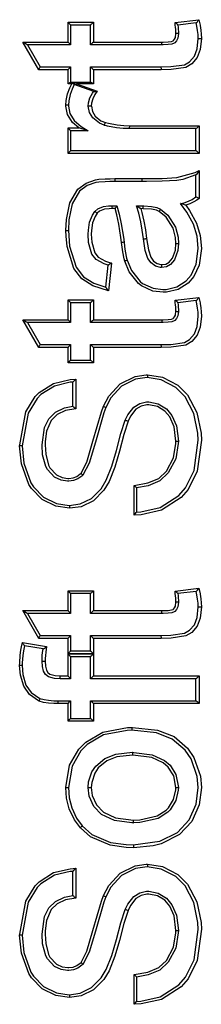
# Model space of a CAD drawing. Extents: x 969 to 1513, y 193 to 842.
# Tile 11 of 14: x 1080 to 1093, y 633 to 703. Entities that reach past the tile are written whole.
import ezdxf

# ---------------------------------------------------------------- set-up
doc = ezdxf.new("R2010")
doc.units = 0
doc.header["$MEASUREMENT"] = 0
doc.layers.get('0').update_dxf_attribs({"linetype": 'CONTINUOUS'})

msp = doc.modelspace()

# ---------------------------------------------------------------- linework, layer by layer
at = {"color": 7, "linetype": 'CONTINUOUS'}
for p, q in [((1083.236, 700.965), (1083.236, 702.365)), ((1083.236, 702.365), (1085.037, 702.365)), ((1084.819, 702.165), (1083.417, 702.165)), ((1083.417, 702.165), (1083.417, 700.765)), ((1084.818, 700.765), (1084.819, 702.165)), ((1085.037, 702.365), (1085.037, 700.965)), ((1090.806, 702.341), (1092.489, 702.541)), ((1092.309, 702.321), (1091.002, 702.165)), ((1081.16, 699.009), (1080.047, 700.965)), ((1080.047, 700.965), (1083.236, 700.965)), ((1080.374, 700.765), (1081.259, 699.209)), ((1083.417, 700.765), (1080.374, 700.765)), ((1083.417, 700.765), (1083.417, 700.765)), ((1084.819, 700.765), (1084.818, 700.765)), ((1089.85, 700.765), (1084.819, 700.765)), ((1085.037, 700.965), (1089.871, 700.965)), ((1083.236, 699.009), (1081.16, 699.009)), ((1081.259, 699.209), (1083.417, 699.209)), ((1083.236, 698.02), (1083.236, 699.009)), ((1083.417, 699.209), (1083.417, 698.12)), ((1083.417, 699.209), (1083.417, 699.209)), ((1084.818, 699.209), (1084.819, 699.209)), ((1084.818, 698.12), (1084.818, 699.209)), ((1084.819, 699.209), (1089.794, 699.209)), ((1089.815, 699.009), (1085.037, 699.009)), ((1085.037, 699.009), (1085.037, 698.02)), ((1083.499, 698.02), (1083.236, 698.02)), ((1083.399, 698.12), (1084.855, 698.12)), ((1085.059, 697.467), (1083.661, 697.971)), ((1083.828, 698.02), (1085.295, 697.492)), ((1085.037, 698.02), (1083.828, 698.02)), ((1085.797, 695.094), (1085.797, 695.094)), ((1087.596, 695.053), (1092.508, 695.053)), ((1092.508, 695.053), (1092.508, 693.097)), ((1083.236, 693.097), (1083.236, 694.897)), ((1083.236, 694.897), (1083.992, 694.897)), ((1084.655, 694.697), (1083.417, 694.697)), ((1083.417, 694.697), (1083.417, 693.297)), ((1084.655, 694.697), (1084.655, 694.697)), ((1092.287, 694.853), (1087.574, 694.853)), ((1092.285, 693.297), (1092.285, 694.853)), ((1092.508, 693.097), (1083.236, 693.097)), ((1083.417, 693.297), (1092.287, 693.297)), ((1092.285, 690.03), (1092.285, 691.586)), ((1092.508, 691.897), (1092.508, 689.928)), ((1088.435, 691.119), (1086.536, 691.119)), ((1086.556, 691.319), (1088.455, 691.319)), ((1088.435, 691.119), (1088.435, 691.119)), ((1091.196, 689.563), (1091.197, 689.564)), ((1092.285, 690.03), (1092.286, 690.03)), ((1085.131, 689.007), (1085.131, 689.007)), ((1086.685, 689.401), (1086.685, 689.4)), ((1088.085, 689.408), (1088.086, 689.408)), ((1088.086, 689.408), (1088.537, 689.401)), ((1088.555, 689.201), (1088.384, 689.203)), ((1088.537, 689.401), (1088.537, 689.401)), ((1086.297, 685.349), (1086.103, 683.403)), ((1087.419, 685.557), (1087.419, 685.557)), ((1085.907, 683.651), (1086.062, 685.207)), ((1089.935, 683.496), (1089.935, 683.496)), ((1083.236, 681.362), (1083.236, 682.762)), ((1083.236, 682.762), (1085.037, 682.762)), ((1084.819, 682.562), (1083.417, 682.562)), ((1083.417, 682.562), (1083.417, 681.162)), ((1084.818, 681.162), (1084.819, 682.562)), ((1085.037, 682.762), (1085.037, 681.362)), ((1090.806, 682.738), (1092.489, 682.938)), ((1092.309, 682.718), (1091.002, 682.562)), ((1081.16, 679.406), (1080.047, 681.362)), ((1080.047, 681.362), (1083.236, 681.362)), ((1080.374, 681.162), (1081.259, 679.606)), ((1083.417, 681.162), (1080.374, 681.162)), ((1083.417, 681.162), (1083.417, 681.162)), ((1084.819, 681.162), (1084.818, 681.162)), ((1089.85, 681.162), (1084.819, 681.162)), ((1085.037, 681.362), (1089.871, 681.362)), ((1083.236, 679.406), (1081.16, 679.406)), ((1081.259, 679.606), (1083.417, 679.606)), ((1083.236, 678.317), (1083.236, 679.406)), ((1083.417, 679.606), (1083.417, 678.517)), ((1083.417, 679.606), (1083.417, 679.606)), ((1084.818, 679.606), (1084.819, 679.606)), ((1084.819, 678.517), (1084.818, 679.606)), ((1084.819, 679.606), (1089.794, 679.606)), ((1089.815, 679.406), (1085.037, 679.406)), ((1085.037, 679.406), (1085.037, 678.317)), ((1083.417, 678.517), (1084.819, 678.517)), ((1085.037, 678.317), (1083.236, 678.317)), ((1083.792, 677.176), (1083.792, 675.074)), ((1083.573, 675.25), (1083.573, 676.962)), ((1085.907, 675.168), (1085.907, 675.168)), ((1087.285, 674.268), (1087.285, 674.268)), ((1084.278, 670.396), (1084.278, 670.396)), ((1085.941, 670.041), (1085.941, 670.041)), ((1087.905, 667.575), (1087.905, 669.671)), ((1088.085, 669.495), (1088.085, 667.781)), ((1088.085, 669.494), (1088.085, 669.495)), ((1088.085, 667.781), (1088.085, 667.783)), ((1090.806, 662.202), (1092.489, 662.402)), ((1083.236, 660.826), (1083.236, 662.226)), ((1083.236, 662.226), (1085.037, 662.226)), ((1083.417, 662.026), (1083.417, 660.626)), ((1084.819, 662.026), (1083.417, 662.026)), ((1084.818, 660.626), (1084.819, 662.026)), ((1085.037, 662.226), (1085.037, 660.826)), ((1092.309, 662.182), (1091.002, 662.026)), ((1081.16, 658.87), (1080.047, 660.826)), ((1080.047, 660.826), (1083.236, 660.826)), ((1083.417, 660.626), (1080.374, 660.626)), ((1080.374, 660.626), (1081.259, 659.07)), ((1083.417, 660.626), (1083.417, 660.626)), ((1084.819, 660.626), (1084.818, 660.626)), ((1089.85, 660.626), (1084.819, 660.626)), ((1085.037, 660.826), (1089.871, 660.826)), ((1081.259, 659.07), (1083.417, 659.07)), ((1083.417, 659.07), (1083.417, 657.981)), ((1083.417, 659.07), (1083.417, 659.07)), ((1084.818, 659.07), (1084.819, 659.07)), ((1084.819, 657.981), (1084.818, 659.07)), ((1084.819, 659.07), (1089.794, 659.07)), ((1080.006, 658.57), (1081.718, 658.285)), ((1081.473, 658.12), (1080.148, 658.341)), ((1083.236, 658.87), (1081.16, 658.87)), ((1083.236, 657.781), (1083.236, 658.87)), ((1089.815, 658.87), (1085.037, 658.87)), ((1085.037, 658.87), (1085.037, 657.781)), ((1085.037, 657.781), (1083.236, 657.781)), ((1083.236, 656.219), (1083.236, 657.775)), ((1083.236, 657.775), (1085.037, 657.775)), ((1083.417, 657.981), (1084.819, 657.981)), ((1084.819, 657.575), (1083.417, 657.575)), ((1083.417, 657.575), (1083.417, 656.019)), ((1084.818, 656.019), (1084.819, 657.575)), ((1085.037, 657.775), (1085.037, 656.219)), ((1082.687, 656.219), (1083.236, 656.219)), ((1085.037, 656.219), (1092.508, 656.219)), ((1092.508, 656.219), (1092.508, 654.264)), ((1083.417, 656.019), (1082.666, 656.019)), ((1083.417, 656.019), (1083.417, 656.019)), ((1084.819, 656.019), (1084.818, 656.019)), ((1092.287, 656.019), (1084.819, 656.019)), ((1092.285, 654.464), (1092.285, 656.019)), ((1081.247, 654.629), (1081.247, 654.629)), ((1082.516, 654.464), (1083.417, 654.464)), ((1083.236, 654.264), (1082.533, 654.264)), ((1083.236, 653.019), (1083.236, 654.264)), ((1083.417, 654.464), (1083.417, 653.219)), ((1083.417, 654.464), (1083.417, 654.464)), ((1084.819, 653.219), (1084.818, 654.464)), ((1084.818, 654.464), (1084.819, 654.464)), ((1084.819, 654.464), (1092.287, 654.464)), ((1092.508, 654.264), (1085.037, 654.264)), ((1085.037, 654.264), (1085.037, 653.019)), ((1085.037, 653.019), (1083.236, 653.019)), ((1083.417, 653.219), (1084.819, 653.219)), ((1087.8, 650.825), (1087.8, 650.825)), ((1084.237, 645.625), (1084.237, 645.625)), ((1083.573, 640.712), (1083.573, 642.423)), ((1083.792, 642.638), (1083.792, 640.536)), ((1085.907, 640.629), (1085.907, 640.629)), ((1087.285, 639.73), (1087.285, 639.73)), ((1084.278, 635.858), (1084.278, 635.858)), ((1085.941, 635.503), (1085.941, 635.503)), ((1087.905, 633.036), (1087.905, 635.133)), ((1088.085, 634.957), (1088.085, 633.243)), ((1088.085, 634.956), (1088.085, 634.957)), ((1088.085, 633.243), (1088.085, 633.244))]:
    msp.add_line(p, q, dxfattribs=at)
at = {"color": 7, "linetype": 'CONTINUOUS', "flags": 128}
for points in [[(1083.236, 702.365), (1083.238, 702.363), (1083.27, 702.331), (1083.345, 702.252), (1083.39, 702.203), (1083.41, 702.179), (1083.417, 702.166)], [(1085.037, 702.365), (1085.035, 702.363), (1084.969, 702.298), (1084.898, 702.231), (1084.854, 702.191), (1084.831, 702.172), (1084.819, 702.165)], [(1091.002, 702.166), (1090.993, 702.178), (1090.97, 702.201), (1090.92, 702.245), (1090.836, 702.316), (1090.808, 702.339), (1090.806, 702.341)], [(1090.863, 701.557), (1090.86, 701.674), (1090.851, 701.848), (1090.838, 702.007), (1090.823, 702.166), (1090.806, 702.341)], [(1091.002, 702.166), (1091.002, 702.165), (1091.015, 702.025), (1091.028, 701.862), (1091.038, 701.681), (1091.041, 701.555)], [(1092.441, 701.224), (1092.432, 701.503), (1092.402, 701.78), (1092.354, 702.085), (1092.307, 702.321)], [(1092.309, 702.321), (1092.321, 702.33), (1092.343, 702.353), (1092.382, 702.399), (1092.44, 702.475), (1092.487, 702.539), (1092.489, 702.541)], [(1092.489, 702.541), (1092.569, 702.149), (1092.574, 702.121), (1092.623, 701.806), (1092.654, 701.517), (1092.664, 701.223)], [(1091.041, 701.555), (1091.002, 701.228), (1090.914, 701.043), (1090.78, 700.909), (1090.751, 700.889), (1090.577, 700.815), (1090.322, 700.781), (1089.952, 700.766), (1089.85, 700.765)], [(1089.871, 700.965), (1089.972, 700.966), (1090.327, 700.98), (1090.552, 701.01), (1090.663, 701.056), (1090.683, 701.07), (1090.775, 701.161), (1090.83, 701.28), (1090.863, 701.557)], [(1091.041, 701.555), (1091.03, 701.555), (1090.997, 701.555), (1090.947, 701.556), (1090.885, 701.556), (1090.876, 701.556), (1090.863, 701.557)], [(1080.047, 700.965), (1080.05, 700.963), (1080.146, 700.907), (1080.281, 700.826), (1080.341, 700.789), (1080.366, 700.772), (1080.374, 700.766)], [(1083.236, 700.965), (1083.238, 700.963), (1083.27, 700.93), (1083.345, 700.852), (1083.39, 700.803), (1083.41, 700.779), (1083.417, 700.766)], [(1085.037, 700.965), (1085.035, 700.963), (1084.969, 700.898), (1084.898, 700.83), (1084.854, 700.791), (1084.831, 700.772), (1084.819, 700.765)], [(1089.794, 699.209), (1090.501, 699.226), (1091.467, 699.365), (1091.837, 699.578), (1092.173, 699.973), (1092.37, 700.488), (1092.441, 701.224)], [(1092.664, 701.223), (1092.588, 700.444), (1092.368, 699.871), (1091.986, 699.423), (1091.556, 699.176), (1090.531, 699.026), (1089.815, 699.009)], [(1089.85, 700.765), (1089.857, 700.776), (1089.863, 700.809), (1089.868, 700.859), (1089.87, 700.921), (1089.87, 700.929), (1089.871, 700.965)], [(1092.441, 701.224), (1092.452, 701.224), (1092.485, 701.224), (1092.535, 701.224), (1092.597, 701.223), (1092.65, 701.223), (1092.664, 701.223)], [(1081.16, 699.009), (1081.162, 699.012), (1081.196, 699.072), (1081.226, 699.13), (1081.247, 699.171), (1081.257, 699.198), (1081.259, 699.209)], [(1083.236, 699.009), (1083.238, 699.011), (1083.27, 699.044), (1083.345, 699.122), (1083.39, 699.172), (1083.41, 699.196), (1083.417, 699.208)], [(1084.819, 699.209), (1084.831, 699.202), (1084.854, 699.183), (1084.898, 699.144), (1084.969, 699.076), (1085.035, 699.011), (1085.037, 699.009)], [(1089.794, 699.209), (1089.801, 699.198), (1089.807, 699.165), (1089.812, 699.114), (1089.815, 699.009)], [(1083.08, 696.509), (1083.102, 696.84), (1083.2, 697.311), (1083.351, 697.724), (1083.499, 698.02)], [(1083.236, 698.02), (1083.238, 698.022), (1083.266, 698.042), (1083.332, 698.087), (1083.373, 698.112), (1083.399, 698.12)], [(1083.678, 697.965), (1083.515, 697.642), (1083.374, 697.255), (1083.283, 696.818), (1083.262, 696.509)], [(1083.499, 698.02), (1083.502, 698.021), (1083.588, 698.062)], [(1083.588, 698.062), (1083.628, 698.055), (1083.824, 698.021), (1083.828, 698.02)], [(1083.588, 698.062), (1083.625, 698.006), (1083.647, 697.98), (1083.661, 697.971)], [(1084.855, 698.12), (1084.889, 698.112), (1084.936, 698.087), (1085.007, 698.042), (1085.035, 698.022), (1085.037, 698.02)], [(1084.662, 696.448), (1084.68, 696.679), (1084.778, 697.033), (1084.953, 697.366), (1085.027, 697.478)], [(1085.295, 697.492), (1085.141, 697.258), (1084.983, 696.958), (1084.897, 696.652), (1084.882, 696.448)], [(1085.059, 697.467), (1085.087, 697.463), (1085.137, 697.465), (1085.228, 697.479), (1085.292, 697.491), (1085.295, 697.492)], [(1083.262, 696.509), (1083.251, 696.509), (1083.218, 696.509), (1083.168, 696.509), (1083.106, 696.509), (1083.09, 696.509), (1083.08, 696.509)], [(1083.992, 694.897), (1083.546, 695.285), (1083.203, 695.842), (1083.083, 696.431), (1083.08, 696.509)], [(1083.262, 696.509), (1083.265, 696.44), (1083.371, 695.914), (1083.675, 695.419), (1084.168, 695.004), (1084.654, 694.698)], [(1084.882, 696.448), (1084.873, 696.448), (1084.818, 696.448), (1084.756, 696.448), (1084.706, 696.448), (1084.673, 696.448), (1084.662, 696.448)], [(1085.797, 695.094), (1085.797, 695.094), (1085.453, 695.229), (1084.978, 695.604), (1084.75, 695.981), (1084.662, 696.448)], [(1084.882, 696.448), (1084.883, 696.426), (1084.955, 696.055), (1085.15, 695.734), (1085.564, 695.407), (1085.875, 695.285)], [(1085.797, 695.094), (1085.807, 695.103), (1085.821, 695.133), (1085.84, 695.18), (1085.86, 695.238), (1085.871, 695.274), (1085.875, 695.285)], [(1087.574, 694.853), (1087.142, 694.865), (1086.664, 694.912), (1086.022, 695.034), (1085.797, 695.094)], [(1085.875, 695.285), (1086.091, 695.228), (1086.711, 695.11), (1087.173, 695.065), (1087.596, 695.053)], [(1087.574, 694.853), (1087.581, 694.864), (1087.587, 694.897), (1087.592, 694.947), (1087.596, 695.009), (1087.596, 695.03), (1087.596, 695.053)], [(1092.287, 694.853), (1092.3, 694.86), (1092.323, 694.879), (1092.368, 694.918), (1092.44, 694.986), (1092.506, 695.051), (1092.508, 695.053)], [(1083.417, 694.698), (1083.41, 694.711), (1083.39, 694.735), (1083.345, 694.784), (1083.27, 694.863), (1083.238, 694.895), (1083.236, 694.897)], [(1084.654, 694.698), (1084.647, 694.7), (1084.626, 694.707), (1084.546, 694.731), (1084.219, 694.826), (1083.996, 694.896), (1083.992, 694.897)], [(1083.417, 693.296), (1083.41, 693.284), (1083.39, 693.26), (1083.345, 693.21), (1083.27, 693.132), (1083.238, 693.099), (1083.236, 693.097)], [(1092.287, 693.297), (1092.3, 693.29), (1092.323, 693.272), (1092.368, 693.232), (1092.44, 693.164), (1092.506, 693.099), (1092.508, 693.097)], [(1092.288, 691.587), (1092.285, 691.586), (1091.36, 691.266), (1090.927, 691.195), (1089.889, 691.136), (1088.773, 691.121), (1088.435, 691.119)], [(1088.455, 691.319), (1088.793, 691.321), (1089.903, 691.336), (1090.927, 691.393), (1092.217, 691.764), (1092.508, 691.897)], [(1092.508, 691.897), (1092.507, 691.894), (1092.437, 691.788), (1092.359, 691.675), (1092.319, 691.621), (1092.298, 691.596), (1092.288, 691.587)], [(1083.08, 687.669), (1083.114, 688.443), (1083.368, 689.622), (1083.923, 690.574), (1084.513, 691.007), (1085.186, 691.24)], [(1085.207, 691.044), (1085.207, 691.044), (1084.583, 690.828), (1084.05, 690.438), (1083.537, 689.551), (1083.295, 688.424), (1083.262, 687.67)], [(1085.186, 691.24), (1085.414, 691.275), (1085.863, 691.305), (1086.21, 691.316), (1086.556, 691.319)], [(1086.536, 691.119), (1086.194, 691.116), (1085.852, 691.106), (1085.419, 691.076), (1085.207, 691.044), (1085.207, 691.044)], [(1086.556, 691.319), (1086.556, 691.273), (1086.553, 691.213), (1086.549, 691.163), (1086.543, 691.131), (1086.536, 691.119)], [(1088.455, 691.319), (1088.455, 691.281), (1088.452, 691.213), (1088.448, 691.163), (1088.442, 691.131), (1088.435, 691.119)], [(1092.441, 686.398), (1092.363, 687.262), (1092.115, 688.104), (1091.648, 688.956), (1091.196, 689.563)], [(1091.197, 689.564), (1091.443, 689.617), (1091.751, 689.721), (1092.021, 689.852), (1092.285, 690.03), (1092.285, 690.03)], [(1091.57, 689.438), (1091.567, 689.439), (1091.537, 689.449), (1091.36, 689.51), (1091.268, 689.542), (1091.224, 689.556), (1091.205, 689.562), (1091.197, 689.564)], [(1092.508, 689.928), (1092.347, 689.812), (1092.144, 689.679), (1091.85, 689.537), (1091.57, 689.438)], [(1092.508, 689.928), (1092.505, 689.929), (1092.496, 689.935), (1092.427, 689.969), (1092.37, 689.996), (1092.327, 690.016), (1092.298, 690.028), (1092.286, 690.03)], [(1084.662, 687.39), (1084.671, 687.683), (1084.755, 688.241), (1084.953, 688.749), (1085.131, 689.007), (1085.131, 689.007)], [(1085.302, 688.876), (1085.148, 688.653), (1084.968, 688.193), (1084.89, 687.67), (1084.881, 687.39)], [(1085.131, 689.007), (1085.131, 689.007), (1085.345, 689.188), (1085.753, 689.351), (1086.108, 689.4), (1086.322, 689.408)], [(1085.131, 689.007), (1085.143, 689.002), (1085.17, 688.984), (1085.21, 688.953), (1085.258, 688.914), (1085.294, 688.882), (1085.302, 688.876)], [(1086.346, 689.208), (1086.14, 689.2), (1085.819, 689.156), (1085.471, 689.019), (1085.302, 688.876)], [(1086.322, 689.408), (1086.322, 689.408), (1086.329, 689.408), (1086.435, 689.406), (1086.529, 689.403), (1086.632, 689.402), (1086.685, 689.401)], [(1086.322, 689.408), (1086.329, 689.397), (1086.336, 689.364), (1086.341, 689.314), (1086.344, 689.252), (1086.345, 689.228), (1086.346, 689.208)], [(1086.56, 689.203), (1086.545, 689.204), (1086.448, 689.206), (1086.346, 689.208)], [(1086.685, 689.4), (1086.68, 689.385), (1086.665, 689.357), (1086.638, 689.315), (1086.598, 689.256), (1086.562, 689.206), (1086.56, 689.203)], [(1087.017, 686.81), (1086.971, 687.157), (1086.824, 688.096), (1086.686, 688.759), (1086.56, 689.203)], [(1086.685, 689.4), (1086.86, 688.807), (1087, 688.133), (1087.149, 687.183), (1087.195, 686.836)], [(1088.569, 687.067), (1088.483, 687.677), (1088.379, 688.28), (1088.246, 688.873), (1088.085, 689.408)], [(1088.086, 689.408), (1088.099, 689.402), (1088.123, 689.388), (1088.175, 689.354), (1088.275, 689.284), (1088.382, 689.205), (1088.384, 689.203)], [(1088.384, 689.203), (1088.46, 688.924), (1088.596, 688.319), (1088.702, 687.707), (1088.788, 687.093)], [(1088.537, 689.401), (1088.594, 689.4), (1089.146, 689.359), (1089.524, 689.275), (1089.767, 689.17), (1089.767, 689.17)], [(1088.555, 689.201), (1088.554, 689.298), (1088.553, 689.306), (1088.549, 689.357), (1088.544, 689.389), (1088.537, 689.401)], [(1089.692, 688.994), (1089.481, 689.086), (1089.137, 689.162), (1088.555, 689.201)], [(1089.692, 688.994), (1089.696, 689.002), (1089.708, 689.023), (1089.736, 689.079), (1089.756, 689.125), (1089.767, 689.156), (1089.767, 689.17)], [(1090.863, 686.754), (1090.838, 687.165), (1090.664, 687.832), (1090.173, 688.609), (1089.692, 688.994)], [(1089.767, 689.17), (1090.299, 688.745), (1090.828, 687.907), (1091.015, 687.191), (1091.041, 686.753)], [(1091.57, 689.438), (1091.836, 689.067), (1092.322, 688.18), (1092.582, 687.299), (1092.664, 686.398)], [(1083.08, 687.669), (1083.095, 687.67), (1083.106, 687.67), (1083.168, 687.67), (1083.218, 687.67), (1083.251, 687.67), (1083.262, 687.67)], [(1086.103, 683.403), (1084.99, 683.749), (1084.217, 684.254), (1083.656, 684.986), (1083.164, 686.52), (1083.092, 687.265), (1083.08, 687.669)], [(1083.262, 687.67), (1083.343, 686.551), (1083.813, 685.081), (1084.334, 684.4), (1085.055, 683.931), (1085.907, 683.651), (1085.908, 683.651)], [(1086.063, 685.207), (1086.062, 685.207), (1085.795, 685.298), (1085.229, 685.623), (1084.924, 685.99), (1084.692, 686.821), (1084.662, 687.39)], [(1084.881, 687.39), (1084.91, 686.844), (1085.118, 686.087), (1085.376, 685.777), (1085.885, 685.485), (1086.297, 685.349)], [(1087.195, 686.836), (1087.184, 686.834), (1087.152, 686.829), (1087.102, 686.822), (1087.055, 686.815), (1087.017, 686.81)], [(1087.247, 685.502), (1087.206, 685.665), (1087.11, 686.163), (1087.058, 686.494), (1087.017, 686.81)], [(1087.195, 686.836), (1087.236, 686.521), (1087.286, 686.196), (1087.38, 685.712), (1087.419, 685.557)], [(1088.569, 687.067), (1088.573, 687.067), (1088.586, 687.068), (1088.607, 687.07), (1088.634, 687.074), (1088.668, 687.078), (1088.706, 687.083), (1088.746, 687.088), (1088.788, 687.093)], [(1089.847, 685.052), (1089.847, 685.052), (1089.771, 685.055), (1089.431, 685.14), (1089.104, 685.368), (1088.882, 685.68), (1088.701, 686.258), (1088.569, 687.067)], [(1088.788, 687.093), (1088.918, 686.3), (1089.082, 685.769), (1089.268, 685.507), (1089.532, 685.323), (1089.805, 685.255), (1089.867, 685.252)], [(1091.041, 686.753), (1091.003, 686.241), (1090.776, 685.593), (1090.483, 685.267), (1090.19, 685.106), (1089.847, 685.052)], [(1089.867, 685.252), (1089.877, 685.252), (1090.146, 685.295), (1090.383, 685.426), (1090.627, 685.699), (1090.827, 686.272), (1090.863, 686.754)], [(1090.863, 686.754), (1090.874, 686.754), (1090.885, 686.754), (1090.947, 686.754), (1090.997, 686.753), (1091.03, 686.753), (1091.041, 686.753)], [(1089.935, 683.496), (1089.935, 683.496), (1090.166, 683.505), (1090.926, 683.68), (1091.583, 684.098), (1091.951, 684.514), (1092.298, 685.274), (1092.441, 686.398)], [(1092.664, 686.398), (1092.513, 685.219), (1092.139, 684.402), (1091.739, 683.949), (1091.025, 683.495), (1090.201, 683.306), (1089.956, 683.296)], [(1086.297, 685.349), (1086.295, 685.347), (1086.261, 685.325), (1086.191, 685.28), (1086.127, 685.241), (1086.093, 685.221), (1086.07, 685.209), (1086.063, 685.207)], [(1087.419, 685.557), (1087.408, 685.552), (1087.377, 685.542), (1087.33, 685.527), (1087.27, 685.509), (1087.259, 685.506), (1087.247, 685.502)], [(1089.956, 683.296), (1089.232, 683.387), (1088.42, 683.762), (1088.218, 683.913), (1087.561, 684.732), (1087.247, 685.502)], [(1087.419, 685.557), (1087.716, 684.828), (1088.325, 684.067), (1088.512, 683.927), (1089.262, 683.58), (1089.935, 683.496), (1089.935, 683.496)], [(1089.847, 685.052), (1089.854, 685.063), (1089.86, 685.096), (1089.865, 685.147), (1089.867, 685.209), (1089.867, 685.243), (1089.867, 685.252)], [(1086.103, 683.403), (1086.101, 683.405), (1086.046, 683.481), (1085.98, 683.57), (1085.94, 683.619), (1085.92, 683.641), (1085.908, 683.651)], [(1083.236, 682.762), (1083.238, 682.76), (1083.27, 682.728), (1083.345, 682.649), (1083.39, 682.6), (1083.41, 682.576), (1083.417, 682.563)], [(1085.037, 682.762), (1085.035, 682.76), (1084.969, 682.695), (1084.898, 682.628), (1084.854, 682.588), (1084.831, 682.569), (1084.819, 682.562)], [(1091.002, 682.563), (1090.993, 682.575), (1090.97, 682.598), (1090.92, 682.643), (1090.836, 682.713), (1090.808, 682.736), (1090.806, 682.738)], [(1090.863, 681.954), (1090.86, 682.071), (1090.851, 682.245), (1090.838, 682.404), (1090.823, 682.563), (1090.806, 682.738)], [(1091.002, 682.563), (1091.002, 682.562), (1091.015, 682.423), (1091.028, 682.259), (1091.038, 682.078), (1091.041, 681.952)], [(1092.441, 681.622), (1092.432, 681.9), (1092.402, 682.177), (1092.354, 682.482), (1092.307, 682.718)], [(1092.309, 682.718), (1092.321, 682.727), (1092.343, 682.75), (1092.382, 682.796), (1092.44, 682.872), (1092.487, 682.936), (1092.489, 682.938)], [(1092.489, 682.938), (1092.569, 682.546), (1092.574, 682.518), (1092.623, 682.203), (1092.654, 681.915), (1092.664, 681.62)], [(1091.041, 681.952), (1091.002, 681.625), (1090.914, 681.441), (1090.78, 681.307), (1090.751, 681.286), (1090.577, 681.212), (1090.322, 681.178), (1089.952, 681.163), (1089.85, 681.162)], [(1089.871, 681.362), (1089.972, 681.363), (1090.327, 681.378), (1090.552, 681.407), (1090.663, 681.454), (1090.683, 681.467), (1090.775, 681.559), (1090.83, 681.677), (1090.863, 681.954)], [(1090.863, 681.954), (1090.876, 681.954), (1090.885, 681.954), (1090.947, 681.953), (1090.997, 681.953), (1091.03, 681.952), (1091.041, 681.952)], [(1080.047, 681.362), (1080.05, 681.361), (1080.146, 681.304), (1080.281, 681.223), (1080.341, 681.186), (1080.366, 681.169), (1080.374, 681.163)], [(1083.236, 681.362), (1083.238, 681.36), (1083.27, 681.328), (1083.345, 681.249), (1083.39, 681.2), (1083.41, 681.176), (1083.417, 681.163)], [(1085.037, 681.362), (1085.035, 681.36), (1084.969, 681.295), (1084.898, 681.228), (1084.854, 681.188), (1084.831, 681.169), (1084.819, 681.162)], [(1089.794, 679.606), (1090.501, 679.623), (1091.467, 679.762), (1091.837, 679.975), (1092.173, 680.37), (1092.37, 680.885), (1092.441, 681.622)], [(1092.664, 681.62), (1092.588, 680.841), (1092.368, 680.269), (1091.986, 679.821), (1091.556, 679.573), (1090.531, 679.423), (1089.815, 679.406)], [(1089.871, 681.362), (1089.87, 681.326), (1089.87, 681.318), (1089.868, 681.256), (1089.863, 681.206), (1089.857, 681.174), (1089.85, 681.162)], [(1081.16, 679.406), (1081.162, 679.409), (1081.196, 679.47), (1081.226, 679.527), (1081.247, 679.569), (1081.257, 679.595), (1081.259, 679.606)], [(1083.417, 679.606), (1083.41, 679.593), (1083.39, 679.569), (1083.345, 679.52), (1083.27, 679.441), (1083.238, 679.408), (1083.236, 679.406)], [(1084.819, 679.606), (1084.831, 679.599), (1084.854, 679.581), (1084.898, 679.541), (1084.969, 679.474), (1085.035, 679.408), (1085.037, 679.406)], [(1089.794, 679.606), (1089.801, 679.595), (1089.807, 679.563), (1089.812, 679.511), (1089.815, 679.406)], [(1083.417, 678.517), (1083.41, 678.504), (1083.39, 678.48), (1083.345, 678.431), (1083.27, 678.352), (1083.238, 678.319), (1083.236, 678.317)], [(1084.819, 678.517), (1084.831, 678.51), (1084.854, 678.492), (1084.898, 678.452), (1084.969, 678.385), (1085.035, 678.319), (1085.037, 678.317)], [(1079.812, 672.462), (1079.813, 672.523), (1080.242, 674.85), (1080.907, 675.943), (1081.186, 676.225), (1082.21, 676.868), (1083.382, 677.147), (1083.792, 677.176)], [(1083.574, 676.962), (1083.586, 676.969), (1083.608, 676.989), (1083.652, 677.031), (1083.724, 677.104), (1083.79, 677.174), (1083.792, 677.176)], [(1085.743, 675.248), (1086.124, 675.954), (1086.911, 676.83), (1087.972, 677.358), (1088.765, 677.471), (1088.864, 677.473)], [(1088.841, 677.273), (1088.841, 677.273), (1088.003, 677.165), (1087.012, 676.671), (1086.272, 675.846), (1085.907, 675.168)], [(1092.441, 672.866), (1092.423, 673.346), (1092.137, 674.75), (1091.514, 675.926), (1090.853, 676.587), (1089.823, 677.121), (1088.841, 677.273)], [(1088.864, 677.473), (1088.864, 677.461), (1088.863, 677.429), (1088.86, 677.367), (1088.855, 677.317), (1088.848, 677.284), (1088.844, 677.278)], [(1088.864, 677.473), (1089.905, 677.311), (1090.994, 676.748), (1091.696, 676.048), (1092.348, 674.817), (1092.645, 673.359), (1092.664, 672.867)], [(1083.574, 676.962), (1083.573, 676.962), (1083.38, 676.947), (1082.268, 676.683), (1081.303, 676.076), (1081.04, 675.811), (1080.409, 674.773), (1079.995, 672.462)], [(1081.395, 672.53), (1081.565, 673.764), (1081.866, 674.373), (1082.339, 674.835), (1082.977, 675.134), (1083.573, 675.25), (1083.574, 675.25)], [(1083.792, 675.074), (1083.055, 674.943), (1082.471, 674.67), (1082.047, 674.256), (1081.714, 673.491), (1081.619, 672.769), (1081.613, 672.529)], [(1083.574, 675.25), (1083.586, 675.244), (1083.61, 675.227), (1083.655, 675.191), (1083.724, 675.133), (1083.79, 675.076), (1083.792, 675.074)], [(1084.152, 670.534), (1084.565, 671.314), (1084.991, 672.779), (1085.59, 674.86), (1085.743, 675.248)], [(1085.907, 675.168), (1085.759, 674.792), (1085.166, 672.73), (1084.733, 671.245), (1084.278, 670.396)], [(1085.743, 675.248), (1085.757, 675.242), (1085.767, 675.238), (1085.823, 675.212), (1085.869, 675.19), (1085.897, 675.175), (1085.907, 675.168)], [(1087.285, 674.268), (1087.465, 674.648), (1087.888, 675.193), (1088.303, 675.447), (1088.78, 675.554), (1088.923, 675.561), (1088.923, 675.561)], [(1088.945, 675.361), (1088.815, 675.354), (1088.402, 675.263), (1088.04, 675.042), (1087.661, 674.552), (1087.49, 674.19)], [(1088.924, 675.561), (1088.943, 675.561), (1089.617, 675.424), (1090.202, 675.066), (1090.584, 674.606), (1090.905, 673.861), (1091.041, 672.79)], [(1090.863, 672.791), (1090.734, 673.809), (1090.436, 674.501), (1090.091, 674.916), (1089.563, 675.239), (1088.945, 675.361)], [(1085.941, 670.041), (1086.334, 671.027), (1086.66, 672.138), (1086.978, 673.321), (1087.285, 674.268)], [(1087.285, 674.268), (1087.296, 674.266), (1087.327, 674.256), (1087.374, 674.238), (1087.432, 674.215), (1087.472, 674.198), (1087.49, 674.19)], [(1087.49, 674.19), (1087.191, 673.268), (1086.873, 672.087), (1086.544, 670.965), (1086.138, 669.949)], [(1092.664, 672.867), (1092.365, 670.665), (1091.728, 669.368), (1091.231, 668.802), (1089.838, 667.922), (1088.411, 667.598), (1087.905, 667.575)], [(1088.085, 667.783), (1088.375, 667.797), (1089.743, 668.108), (1091.072, 668.947), (1091.544, 669.486), (1092.151, 670.724), (1092.441, 672.866)], [(1079.995, 672.462), (1079.984, 672.462), (1079.951, 672.462), (1079.901, 672.462), (1079.839, 672.462), (1079.824, 672.462), (1079.812, 672.462)], [(1083.336, 668.049), (1082.382, 668.19), (1081.408, 668.671), (1080.642, 669.446), (1080.455, 669.74), (1079.933, 671.192), (1079.812, 672.462)], [(1079.995, 672.462), (1080.112, 671.232), (1080.613, 669.838), (1080.789, 669.561), (1081.506, 668.834), (1082.423, 668.381), (1083.318, 668.249), (1083.318, 668.249)], [(1083.206, 669.961), (1083.206, 669.961), (1082.745, 670.025), (1082.275, 670.254), (1081.77, 670.79), (1081.657, 671.005), (1081.438, 671.835), (1081.395, 672.53)], [(1081.613, 672.529), (1081.654, 671.861), (1081.858, 671.086), (1081.958, 670.895), (1082.411, 670.415), (1082.817, 670.217), (1083.223, 670.161)], [(1087.905, 669.671), (1088.876, 669.837), (1089.645, 670.163), (1090.19, 670.664), (1090.683, 671.604), (1090.857, 672.63), (1090.863, 672.791)], [(1091.041, 672.79), (1091.035, 672.623), (1090.851, 671.542), (1090.326, 670.542), (1089.732, 669.995), (1088.909, 669.645), (1088.085, 669.494)], [(1090.863, 672.791), (1090.875, 672.791), (1090.885, 672.791), (1090.947, 672.791), (1090.997, 672.791), (1091.03, 672.79), (1091.041, 672.79)], [(1084.278, 670.396), (1084.278, 670.396), (1084.204, 670.327), (1083.924, 670.128), (1083.628, 670.012), (1083.289, 669.964), (1083.206, 669.961)], [(1083.223, 670.161), (1083.298, 670.164), (1083.595, 670.205), (1083.851, 670.305), (1084.089, 670.476), (1084.152, 670.534)], [(1083.318, 668.249), (1084.091, 668.356), (1084.904, 668.75), (1085.577, 669.435), (1085.941, 670.041)], [(1084.152, 670.534), (1084.158, 670.529), (1084.174, 670.514), (1084.217, 670.469), (1084.252, 670.432), (1084.273, 670.407), (1084.278, 670.396)], [(1086.138, 669.949), (1085.76, 669.319), (1085.04, 668.588), (1084.166, 668.164), (1083.336, 668.049)], [(1087.905, 669.671), (1087.908, 669.669), (1087.935, 669.644), (1088.009, 669.576), (1088.055, 669.531), (1088.077, 669.507), (1088.085, 669.495)], [(1083.318, 668.249), (1083.324, 668.238), (1083.329, 668.205), (1083.333, 668.155), (1083.335, 668.093), (1083.336, 668.06), (1083.336, 668.049)], [(1087.905, 667.575), (1087.907, 667.577), (1087.936, 667.607), (1088.013, 667.691), (1088.058, 667.743), (1088.077, 667.768), (1088.085, 667.781)], [(1092.309, 662.182), (1092.321, 662.191), (1092.343, 662.214), (1092.382, 662.26), (1092.44, 662.336), (1092.487, 662.4), (1092.489, 662.402)], [(1092.489, 662.402), (1092.569, 662.01), (1092.574, 661.982), (1092.623, 661.667), (1092.654, 661.378), (1092.664, 661.084)], [(1083.236, 662.226), (1083.238, 662.224), (1083.27, 662.192), (1083.345, 662.113), (1083.39, 662.064), (1083.41, 662.04), (1083.417, 662.027)], [(1085.037, 662.226), (1085.035, 662.224), (1084.969, 662.159), (1084.898, 662.091), (1084.854, 662.052), (1084.831, 662.033), (1084.819, 662.026)], [(1091.002, 662.027), (1090.993, 662.039), (1090.97, 662.062), (1090.92, 662.106), (1090.836, 662.177), (1090.808, 662.2), (1090.806, 662.202)], [(1090.863, 661.418), (1090.86, 661.535), (1090.851, 661.709), (1090.838, 661.868), (1090.823, 662.027), (1090.806, 662.202)], [(1091.002, 662.027), (1091.002, 662.026), (1091.015, 661.886), (1091.028, 661.723), (1091.038, 661.542), (1091.041, 661.416)], [(1092.441, 661.085), (1092.432, 661.364), (1092.402, 661.641), (1092.354, 661.946), (1092.307, 662.182)], [(1089.794, 659.07), (1090.501, 659.087), (1091.467, 659.226), (1091.837, 659.439), (1092.173, 659.834), (1092.37, 660.349), (1092.441, 661.085)], [(1092.664, 661.084), (1092.588, 660.305), (1092.368, 659.732), (1091.986, 659.284), (1091.556, 659.037), (1090.531, 658.887), (1089.815, 658.87)], [(1091.041, 661.416), (1091.002, 661.089), (1090.914, 660.904), (1090.78, 660.77), (1090.751, 660.75), (1090.577, 660.676), (1090.322, 660.642), (1089.952, 660.627), (1089.85, 660.626)], [(1089.871, 660.826), (1089.972, 660.827), (1090.327, 660.841), (1090.552, 660.871), (1090.663, 660.917), (1090.683, 660.931), (1090.775, 661.022), (1090.83, 661.141), (1090.863, 661.418)], [(1091.041, 661.416), (1091.03, 661.416), (1090.997, 661.416), (1090.947, 661.417), (1090.885, 661.417), (1090.876, 661.417), (1090.863, 661.418)], [(1092.441, 661.085), (1092.452, 661.085), (1092.485, 661.085), (1092.535, 661.085), (1092.597, 661.084), (1092.65, 661.084), (1092.664, 661.084)], [(1080.047, 660.826), (1080.05, 660.824), (1080.146, 660.768), (1080.281, 660.687), (1080.341, 660.65), (1080.366, 660.633), (1080.374, 660.627)], [(1083.236, 660.826), (1083.238, 660.824), (1083.27, 660.791), (1083.345, 660.713), (1083.39, 660.664), (1083.41, 660.64), (1083.417, 660.627)], [(1085.037, 660.826), (1085.035, 660.824), (1084.969, 660.759), (1084.898, 660.691), (1084.854, 660.652), (1084.831, 660.633), (1084.819, 660.626)], [(1089.85, 660.626), (1089.857, 660.637), (1089.863, 660.67), (1089.868, 660.72), (1089.87, 660.782), (1089.87, 660.79), (1089.871, 660.826)], [(1081.16, 658.87), (1081.162, 658.873), (1081.196, 658.933), (1081.226, 658.991), (1081.247, 659.032), (1081.257, 659.059), (1081.259, 659.07)], [(1083.236, 658.87), (1083.238, 658.872), (1083.27, 658.905), (1083.345, 658.983), (1083.39, 659.033), (1083.41, 659.057), (1083.417, 659.069)], [(1084.819, 659.07), (1084.831, 659.063), (1084.854, 659.044), (1084.898, 659.005), (1084.969, 658.937), (1085.035, 658.872), (1085.037, 658.87)], [(1089.794, 659.07), (1089.801, 659.059), (1089.807, 659.026), (1089.812, 658.975), (1089.815, 658.87)], [(1079.812, 656.962), (1079.816, 657.144), (1079.856, 657.676), (1079.904, 658.031), (1079.97, 658.383), (1080.006, 658.57)], [(1080.148, 658.342), (1080.148, 658.341), (1080.084, 657.998), (1080.037, 657.653), (1079.999, 657.138), (1079.995, 656.963)], [(1080.148, 658.342), (1080.143, 658.356), (1080.128, 658.383), (1080.094, 658.439), (1080.036, 658.527), (1080.008, 658.568), (1080.006, 658.57)], [(1081.473, 658.12), (1081.485, 658.125), (1081.51, 658.14), (1081.558, 658.171), (1081.636, 658.226), (1081.716, 658.283), (1081.718, 658.285)], [(1081.718, 658.285), (1081.659, 657.889), (1081.633, 657.667), (1081.619, 657.442), (1081.613, 657.249)], [(1081.395, 657.249), (1081.401, 657.45), (1081.416, 657.685), (1081.458, 658.02), (1081.473, 658.12)], [(1083.236, 657.781), (1083.238, 657.783), (1083.27, 657.816), (1083.345, 657.894), (1083.39, 657.943), (1083.41, 657.968), (1083.417, 657.98)], [(1083.417, 657.576), (1083.41, 657.589), (1083.39, 657.613), (1083.345, 657.662), (1083.27, 657.741), (1083.238, 657.773), (1083.236, 657.775)], [(1084.819, 657.981), (1084.831, 657.974), (1084.854, 657.955), (1084.898, 657.916), (1084.969, 657.848), (1085.035, 657.783), (1085.037, 657.781)], [(1085.037, 657.775), (1085.035, 657.773), (1084.969, 657.708), (1084.898, 657.641), (1084.854, 657.601), (1084.831, 657.582), (1084.819, 657.575)], [(1079.995, 656.963), (1079.984, 656.963), (1079.951, 656.962), (1079.901, 656.962), (1079.839, 656.962), (1079.826, 656.962), (1079.812, 656.962)], [(1081.19, 654.443), (1081.152, 654.461), (1080.497, 654.916), (1080.097, 655.486), (1079.861, 656.276), (1079.812, 656.962)], [(1079.995, 656.963), (1080.041, 656.307), (1080.259, 655.575), (1080.625, 655.053), (1081.247, 654.629), (1081.247, 654.629)], [(1081.395, 657.249), (1081.406, 657.249), (1081.439, 657.249), (1081.489, 657.249), (1081.551, 657.249), (1081.6, 657.249), (1081.613, 657.249)], [(1082.666, 656.019), (1082.269, 656.044), (1081.851, 656.163), (1081.649, 656.314), (1081.504, 656.552), (1081.421, 656.873), (1081.395, 657.249)], [(1081.613, 657.249), (1081.636, 656.903), (1081.708, 656.626), (1081.814, 656.448), (1081.958, 656.342), (1082.315, 656.242), (1082.687, 656.219)], [(1082.666, 656.019), (1082.673, 656.031), (1082.678, 656.063), (1082.683, 656.113), (1082.686, 656.176), (1082.686, 656.199), (1082.687, 656.219)], [(1083.417, 656.02), (1083.41, 656.033), (1083.39, 656.057), (1083.345, 656.106), (1083.27, 656.185), (1083.238, 656.217), (1083.236, 656.219)], [(1085.037, 656.219), (1085.035, 656.217), (1084.969, 656.152), (1084.898, 656.085), (1084.854, 656.045), (1084.831, 656.026), (1084.819, 656.019)], [(1092.508, 656.219), (1092.506, 656.217), (1092.44, 656.152), (1092.368, 656.085), (1092.323, 656.045), (1092.3, 656.026), (1092.287, 656.019)], [(1081.247, 654.629), (1081.248, 654.616), (1081.24, 654.584), (1081.225, 654.536), (1081.203, 654.477), (1081.193, 654.451), (1081.19, 654.443)], [(1082.533, 654.264), (1082.234, 654.269), (1081.854, 654.296), (1081.509, 654.349), (1081.19, 654.443)], [(1081.247, 654.629), (1081.247, 654.629), (1081.534, 654.544), (1081.857, 654.495), (1082.223, 654.469), (1082.516, 654.464)], [(1082.533, 654.264), (1082.533, 654.293), (1082.533, 654.307), (1082.531, 654.37), (1082.527, 654.42), (1082.522, 654.452), (1082.516, 654.464)], [(1083.236, 654.264), (1083.238, 654.266), (1083.27, 654.298), (1083.345, 654.377), (1083.39, 654.426), (1083.41, 654.45), (1083.417, 654.463)], [(1085.037, 654.264), (1085.035, 654.266), (1084.969, 654.331), (1084.898, 654.398), (1084.854, 654.438), (1084.831, 654.457), (1084.819, 654.464)], [(1092.508, 654.264), (1092.506, 654.266), (1092.44, 654.331), (1092.368, 654.398), (1092.323, 654.438), (1092.3, 654.457), (1092.287, 654.464)], [(1083.236, 653.019), (1083.238, 653.021), (1083.27, 653.054), (1083.345, 653.132), (1083.39, 653.181), (1083.41, 653.206), (1083.417, 653.218)], [(1085.037, 653.019), (1085.035, 653.021), (1084.969, 653.086), (1084.898, 653.154), (1084.854, 653.193), (1084.831, 653.212), (1084.819, 653.219)], [(1083.08, 648.341), (1083.348, 649.918), (1084.005, 651.05), (1084.482, 651.533), (1085.689, 652.242), (1087.435, 652.573), (1087.747, 652.58)], [(1087.727, 652.38), (1087.727, 652.38), (1087.421, 652.373), (1085.741, 652.055), (1084.593, 651.381), (1084.139, 650.921), (1083.517, 649.849), (1083.262, 648.34)], [(1092.441, 648.34), (1092.376, 649.109), (1091.936, 650.369), (1091.52, 650.985), (1090.607, 651.762), (1089.489, 652.204), (1087.727, 652.38)], [(1087.747, 652.58), (1087.747, 652.562), (1087.747, 652.537), (1087.745, 652.475), (1087.74, 652.424), (1087.735, 652.393)], [(1087.747, 652.58), (1087.798, 652.58), (1089.556, 652.399), (1090.731, 651.934), (1091.696, 651.113), (1092.134, 650.464), (1092.596, 649.143), (1092.664, 648.341)], [(1084.662, 648.34), (1084.69, 648.733), (1084.926, 649.443), (1085.206, 649.854), (1085.846, 650.391), (1086.612, 650.694), (1087.8, 650.825)], [(1087.821, 650.625), (1087.783, 650.624), (1086.68, 650.5), (1085.967, 650.218), (1085.377, 649.723), (1085.122, 649.348), (1084.907, 648.703), (1084.881, 648.34)], [(1087.8, 650.825), (1087.877, 650.823), (1089.191, 650.658), (1090.067, 650.252), (1090.448, 649.91), (1090.87, 649.251), (1091.041, 648.34)], [(1087.821, 650.625), (1087.821, 650.638), (1087.821, 650.668), (1087.818, 650.73), (1087.813, 650.781), (1087.807, 650.813), (1087.8, 650.825)], [(1090.863, 648.341), (1090.707, 649.175), (1090.322, 649.776), (1089.972, 650.09), (1089.158, 650.466), (1087.821, 650.625)], [(1083.08, 648.341), (1083.093, 648.341), (1083.106, 648.341), (1083.168, 648.341), (1083.218, 648.341), (1083.251, 648.34), (1083.262, 648.34)], [(1084.106, 645.492), (1083.688, 646.061), (1083.322, 646.829), (1083.135, 647.591), (1083.08, 648.341)], [(1083.262, 648.34), (1083.314, 647.621), (1083.492, 646.895), (1083.84, 646.165), (1084.237, 645.625), (1084.237, 645.625)], [(1084.662, 648.34), (1084.673, 648.34), (1084.706, 648.34), (1084.756, 648.34), (1084.818, 648.34), (1084.869, 648.34), (1084.881, 648.34)], [(1087.847, 645.846), (1087.744, 645.848), (1086.53, 646.001), (1085.593, 646.441), (1085.053, 647.006), (1084.734, 647.725), (1084.662, 648.34)], [(1084.881, 648.34), (1084.947, 647.774), (1085.238, 647.118), (1085.733, 646.601), (1086.602, 646.194), (1087.867, 646.046)], [(1091.041, 648.34), (1091.034, 648.162), (1090.867, 647.415), (1090.461, 646.767), (1090.294, 646.597), (1089.604, 646.153), (1088.31, 645.863), (1087.847, 645.846)], [(1087.851, 644.29), (1089.737, 644.545), (1090.984, 645.173), (1091.81, 646.06), (1092.301, 647.171), (1092.441, 648.34)], [(1087.867, 646.046), (1088.318, 646.062), (1089.546, 646.336), (1090.18, 646.744), (1090.334, 646.9), (1090.704, 647.491), (1090.857, 648.173), (1090.863, 648.341)], [(1092.664, 648.341), (1092.518, 647.121), (1091.999, 645.949), (1091.128, 645.014), (1089.817, 644.354), (1089.263, 644.216), (1087.871, 644.09)], [(1090.863, 648.341), (1090.875, 648.341), (1090.885, 648.341), (1090.947, 648.34), (1090.997, 648.34), (1091.03, 648.34), (1091.041, 648.34)], [(1087.847, 645.846), (1087.853, 645.858), (1087.86, 645.89), (1087.864, 645.94), (1087.867, 646.003), (1087.867, 646.032), (1087.867, 646.046)], [(1084.237, 645.625), (1084.231, 645.614), (1084.209, 645.59), (1084.173, 645.554), (1084.128, 645.512), (1084.114, 645.5), (1084.106, 645.492)], [(1087.871, 644.09), (1087.353, 644.108), (1086.211, 644.273), (1084.827, 644.864), (1084.106, 645.492)], [(1084.237, 645.625), (1084.918, 645.031), (1086.239, 644.467), (1087.343, 644.307), (1087.851, 644.29), (1087.851, 644.29)], [(1087.851, 644.29), (1087.858, 644.279), (1087.864, 644.246), (1087.869, 644.196), (1087.871, 644.134), (1087.871, 644.105), (1087.871, 644.09)], [(1085.743, 640.71), (1086.124, 641.416), (1086.911, 642.291), (1087.972, 642.82), (1088.765, 642.933), (1088.864, 642.935)], [(1088.864, 642.935), (1088.864, 642.923), (1088.863, 642.891), (1088.86, 642.829), (1088.855, 642.779), (1088.848, 642.746), (1088.844, 642.74)], [(1088.864, 642.935), (1089.905, 642.773), (1090.994, 642.209), (1091.696, 641.51), (1092.348, 640.279), (1092.645, 638.821), (1092.664, 638.329)], [(1079.812, 637.923), (1079.813, 637.985), (1080.242, 640.312), (1080.907, 641.405), (1081.186, 641.686), (1082.21, 642.33), (1083.382, 642.608), (1083.792, 642.638)], [(1083.574, 642.424), (1083.573, 642.423), (1083.38, 642.409), (1082.268, 642.145), (1081.303, 641.538), (1081.04, 641.273), (1080.409, 640.235), (1079.995, 637.924)], [(1083.574, 642.424), (1083.586, 642.431), (1083.608, 642.451), (1083.652, 642.492), (1083.724, 642.566), (1083.79, 642.636), (1083.792, 642.638)], [(1088.841, 642.735), (1088.841, 642.735), (1088.003, 642.627), (1087.012, 642.133), (1086.272, 641.308), (1085.907, 640.629)], [(1092.441, 638.327), (1092.423, 638.808), (1092.137, 640.212), (1091.514, 641.388), (1090.853, 642.049), (1089.823, 642.583), (1088.841, 642.735)], [(1087.285, 639.73), (1087.465, 640.11), (1087.888, 640.654), (1088.303, 640.909), (1088.78, 641.015), (1088.923, 641.023), (1088.923, 641.023)], [(1088.924, 641.023), (1088.943, 641.022), (1089.617, 640.886), (1090.202, 640.528), (1090.584, 640.068), (1090.905, 639.323), (1091.041, 638.252)], [(1081.395, 637.992), (1081.565, 639.226), (1081.866, 639.835), (1082.339, 640.296), (1082.977, 640.596), (1083.573, 640.712), (1083.574, 640.712)], [(1083.792, 640.536), (1083.055, 640.405), (1082.471, 640.132), (1082.047, 639.718), (1081.714, 638.953), (1081.619, 638.23), (1081.613, 637.99)], [(1083.574, 640.712), (1083.586, 640.706), (1083.61, 640.689), (1083.655, 640.653), (1083.724, 640.595), (1083.79, 640.537), (1083.792, 640.536)], [(1084.152, 635.996), (1084.565, 636.776), (1084.991, 638.241), (1085.59, 640.322), (1085.743, 640.71)], [(1085.907, 640.629), (1085.759, 640.254), (1085.166, 638.192), (1084.733, 636.707), (1084.278, 635.858)], [(1085.743, 640.71), (1085.757, 640.704), (1085.767, 640.699), (1085.823, 640.673), (1085.869, 640.652), (1085.897, 640.636), (1085.907, 640.629)], [(1088.945, 640.823), (1088.815, 640.816), (1088.402, 640.724), (1088.04, 640.504), (1087.661, 640.014), (1087.49, 639.652)], [(1090.863, 638.253), (1090.734, 639.271), (1090.436, 639.962), (1090.091, 640.378), (1089.563, 640.701), (1088.945, 640.823)], [(1085.941, 635.503), (1086.334, 636.489), (1086.66, 637.6), (1086.978, 638.783), (1087.285, 639.73)], [(1087.49, 639.652), (1087.191, 638.73), (1086.873, 637.549), (1086.544, 636.427), (1086.138, 635.411)], [(1087.285, 639.73), (1087.296, 639.728), (1087.327, 639.718), (1087.374, 639.7), (1087.432, 639.676), (1087.472, 639.66), (1087.49, 639.652)], [(1092.664, 638.329), (1092.365, 636.126), (1091.728, 634.83), (1091.231, 634.264), (1089.838, 633.384), (1088.411, 633.06), (1087.905, 633.036)], [(1087.905, 635.133), (1088.876, 635.299), (1089.645, 635.625), (1090.19, 636.126), (1090.683, 637.066), (1090.857, 638.092), (1090.863, 638.253)], [(1088.085, 633.244), (1088.375, 633.259), (1089.743, 633.57), (1091.072, 634.409), (1091.544, 634.948), (1092.151, 636.186), (1092.441, 638.327)], [(1091.041, 638.252), (1091.035, 638.084), (1090.851, 637.003), (1090.326, 636.003), (1089.732, 635.457), (1088.909, 635.106), (1088.085, 634.956)], [(1090.863, 638.253), (1090.875, 638.253), (1090.885, 638.253), (1090.947, 638.253), (1090.997, 638.252), (1091.03, 638.252), (1091.041, 638.252)], [(1079.995, 637.924), (1079.984, 637.924), (1079.951, 637.924), (1079.901, 637.924), (1079.839, 637.923), (1079.824, 637.923), (1079.812, 637.923)], [(1083.336, 633.511), (1082.382, 633.652), (1081.408, 634.133), (1080.642, 634.908), (1080.455, 635.202), (1079.933, 636.654), (1079.812, 637.923)], [(1079.995, 637.924), (1080.112, 636.693), (1080.613, 635.3), (1080.789, 635.023), (1081.506, 634.296), (1082.423, 633.843), (1083.318, 633.711), (1083.318, 633.711)], [(1083.206, 635.422), (1083.206, 635.422), (1082.745, 635.486), (1082.275, 635.716), (1081.77, 636.251), (1081.657, 636.467), (1081.438, 637.297), (1081.395, 637.992)], [(1081.613, 637.99), (1081.654, 637.323), (1081.858, 636.547), (1081.958, 636.357), (1082.411, 635.877), (1082.817, 635.679), (1083.223, 635.623)], [(1083.223, 635.623), (1083.298, 635.626), (1083.595, 635.667), (1083.851, 635.767), (1084.089, 635.938), (1084.152, 635.996)], [(1084.152, 635.996), (1084.158, 635.99), (1084.174, 635.975), (1084.217, 635.931), (1084.252, 635.894), (1084.273, 635.869), (1084.278, 635.858)], [(1084.278, 635.858), (1084.278, 635.858), (1084.204, 635.789), (1083.924, 635.589), (1083.628, 635.474), (1083.289, 635.426), (1083.206, 635.422)], [(1083.318, 633.711), (1084.091, 633.818), (1084.904, 634.212), (1085.577, 634.897), (1085.941, 635.503)], [(1086.138, 635.411), (1085.76, 634.781), (1085.04, 634.05), (1084.166, 633.626), (1083.336, 633.511)], [(1087.905, 635.133), (1087.908, 635.131), (1087.935, 635.106), (1088.009, 635.038), (1088.055, 634.992), (1088.077, 634.969), (1088.085, 634.957)], [(1083.321, 633.705), (1083.324, 633.7), (1083.329, 633.667), (1083.333, 633.617), (1083.335, 633.554), (1083.336, 633.522), (1083.336, 633.511)], [(1087.905, 633.036), (1087.907, 633.038), (1087.936, 633.068), (1088.013, 633.152), (1088.058, 633.204), (1088.077, 633.23), (1088.085, 633.243)]]:
    msp.add_lwpolyline(points, dxfattribs=at)

doc.saveas('drawing.dxf')
